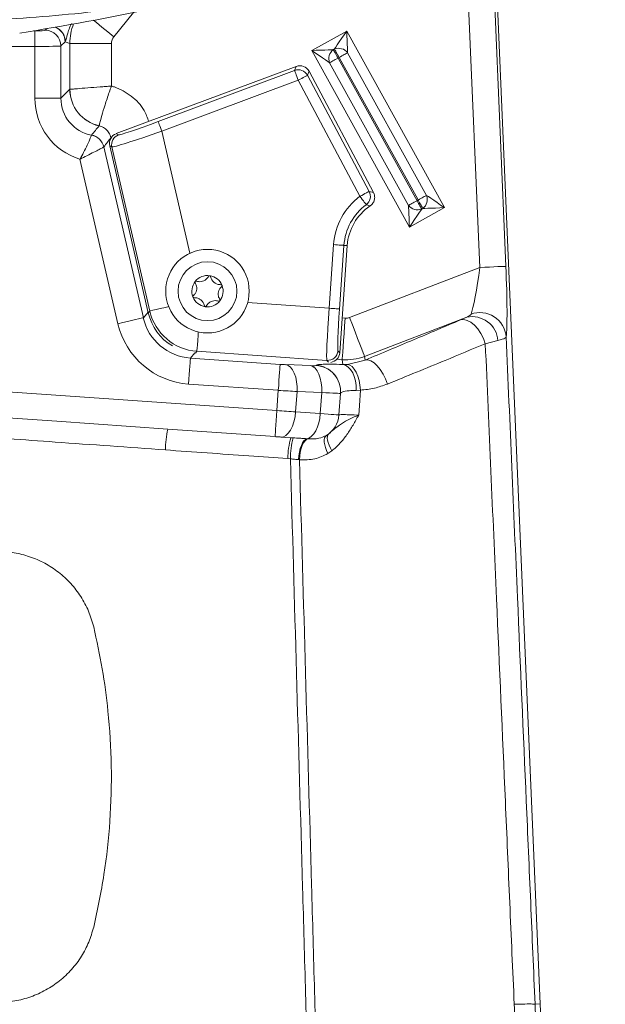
# Model space of a CAD drawing. Header units: millimetres. Extents: x 0 to 8410, y 0 to 5940.
# Tile 93 of 180: x 3592 to 3704, y 3769 to 3958. Entities that reach past the tile are written whole.
import ezdxf

# ---------------------------------------------------------------- set-up
doc = ezdxf.new("R2010")
doc.units = ezdxf.units.MM
doc.header["$LTSCALE"] = 10

msp = doc.modelspace()

# ---------------------------------------------------------------- linework, layer by layer
at = {"color": 7, "linetype": 'Continuous', "lineweight": 0}
for p, q in [((3682.8, 3980.34), (3691.83, 3769.37)), ((3610.53, 3936.16), (3645.03, 3949.06)), ((3647.5, 3948.12), (3659.85, 3924.89)), ((3616.67, 3901.83), (3609.28, 3933.84)), ((3654.82, 3914.7), (3653.39, 3894.17)), ((3653.53, 3886.39), (3653.24, 3882.25)), ((3653.53, 3886.43), (3653.53, 3886.39)), ((3599.17, 3881.04), (3620.41, 3879.53)), ((3640.99, 3878.09), (3620.41, 3879.53)), ((3644.01, 3877.88), (3642.09, 3878.02)), ((3690.83, 3769.33), (3691.83, 3769.37)), ((3690.83, 3769.33), (3690.83, 3769.33)), ((3691.83, 3769.37), (3704.31, 3477.87))]:
    msp.add_line(p, q, dxfattribs=at)
at = {"color": 8, "linetype": 'Continuous', "lineweight": 0}
for p, q in [((3682.34, 3978.39), (3685.24, 3910.74)), ((3680.25, 3910.52), (3677.46, 3975.64)), ((3613.86, 3959.36), (3610.07, 3954.72)), ((3594.66, 3955.87), (3594.93, 3955.87)), ((3594.93, 3952.87), (3594.93, 3955.87)), ((3596.92, 3955.97), (3597.26, 3956.3)), ((3648.01, 3952.09), (3654.72, 3955.8)), ((3654.72, 3955.8), (3673.46, 3921.99)), ((3600.72, 3953.78), (3599.92, 3952.97)), ((3601.63, 3953.45), (3600.72, 3953.78)), ((3601.63, 3944.66), (3601.63, 3953.45)), ((3609.62, 3953.45), (3601.63, 3953.45)), ((3609.62, 3953.45), (3609.62, 3945.28)), ((3594.93, 3952.87), (3590.2, 3952.87)), ((3594.93, 3942.95), (3594.93, 3952.87)), ((3599.92, 3952.97), (3599.92, 3942.95)), ((3666.76, 3918.27), (3648.01, 3952.09)), ((3652.16, 3952.26), (3652.37, 3952.39)), ((3654.9, 3951.66), (3670.05, 3924.33)), ((3666.58, 3922.41), (3651.43, 3949.74)), ((3653.27, 3950.76), (3653.06, 3950.64)), ((3653.06, 3950.64), (3653.14, 3950.49)), ((3653.14, 3950.49), (3668.21, 3923.31)), ((3653.36, 3950.61), (3653.27, 3950.76)), ((3668.34, 3923.59), (3653.36, 3950.61)), ((3618.57, 3938.49), (3644.74, 3948.27)), ((3644.74, 3948.27), (3645.03, 3949.06)), ((3647.5, 3948.12), (3647.2, 3947.34)), ((3645.44, 3946.4), (3619.27, 3936.62)), ((3657.27, 3924.15), (3645.44, 3946.4)), ((3647.2, 3947.34), (3659.03, 3925.08)), ((3599.92, 3942.95), (3601.63, 3944.66)), ((3601.63, 3944.66), (3601.64, 3944.66)), ((3599.92, 3942.95), (3594.93, 3942.95)), ((3607.25, 3937.65), (3607.25, 3937.65)), ((3619.27, 3936.62), (3624.66, 3913.23)), ((3605.79, 3935.88), (3605.79, 3935.88)), ((3609.58, 3935.41), (3609.51, 3935.4)), ((3609.53, 3935.34), (3609.51, 3935.4)), ((3610.53, 3936.16), (3610.95, 3935.93)), ((3608.17, 3933.61), (3608.17, 3933.61)), ((3608.17, 3933.61), (3615.73, 3900.87)), ((3609.7, 3933.61), (3609.28, 3933.84)), ((3616.96, 3902.17), (3609.7, 3933.61)), ((3610.86, 3899.74), (3603.58, 3931.29)), ((3659.03, 3925.08), (3659.85, 3924.89)), ((3668.21, 3923.31), (3668.36, 3923.4)), ((3668.42, 3923.43), (3668.34, 3923.59)), ((3668.36, 3923.4), (3668.42, 3923.43)), ((3673.46, 3921.99), (3666.76, 3918.27)), ((3669.32, 3921.81), (3669.1, 3921.69)), ((3651.35, 3902.69), (3652.2, 3914.89)), ((3654.19, 3914.75), (3653.34, 3902.55)), ((3654.19, 3914.75), (3654.82, 3914.7)), ((3655.27, 3900.93), (3680.25, 3910.52)), ((3635.72, 3903.78), (3651.35, 3902.69)), ((3615.73, 3900.87), (3616.64, 3901.94)), ((3616.67, 3901.83), (3616.96, 3902.17)), ((3653.85, 3900.84), (3654.41, 3900.8)), ((3677.75, 3901.01), (3658.13, 3893.47)), ((3676.55, 3900.47), (3677.75, 3901.01)), ((3683.73, 3896.5), (3681.3, 3895.9)), ((3625.6, 3894.13), (3624.76, 3893.15)), ((3624.76, 3893.15), (3641.96, 3891.95)), ((3626, 3894.45), (3625.73, 3894.12)), ((3650.92, 3892.7), (3626, 3894.45)), ((3653.05, 3894.56), (3653.39, 3894.17)), ((3658.13, 3893.47), (3658.24, 3892.76)), ((3643.06, 3891.89), (3647.79, 3891.7)), ((3648.89, 3891.72), (3648.89, 3891.76)), ((3651.24, 3892.34), (3650.92, 3892.7)), ((3653.86, 3892.83), (3652.82, 3892.91)), ((3653.99, 3891.92), (3653.86, 3892.83)), ((3653.99, 3891.92), (3654.87, 3891.94)), ((3654.87, 3891.94), (3658.24, 3892.76)), ((3641.61, 3886.97), (3624.41, 3888.17)), ((3581.56, 3887.26), (3641.34, 3883.08)), ((3641.34, 3883.08), (3641.61, 3886.97)), ((3645.21, 3886.73), (3644.93, 3882.83)), ((3649.93, 3886.55), (3645.21, 3886.73)), ((3649.65, 3882.5), (3649.93, 3886.55)), ((3657.36, 3887.02), (3656.57, 3886.95)), ((3581.22, 3882.3), (3599.17, 3881.04)), ((3644.93, 3882.83), (3649.65, 3882.5)), ((3644.01, 3877.88), (3644.46, 3877.85)), ((3647.1, 3877.7), (3647.35, 3877.69)), ((3651.89, 3875.37), (3651.1, 3874.83)), ((3643.93, 3873.85), (3643.44, 3873.89)), ((3645.67, 3873.66), (3645.51, 3873.68))]:
    msp.add_line(p, q, dxfattribs=at)
at = {"color": 8, "linetype": 'Continuous', "lineweight": 0, "flags": 128}
for points in [[(3610.07, 3954.72), (3608.9, 3955.67), (3607.78, 3956.59), (3606.73, 3957.44), (3606.19, 3957.89)], [(3652.37, 3952.39), (3652.61, 3952.72), (3652.92, 3953.18), (3653.31, 3953.74), (3653.74, 3954.38), (3654.22, 3955.08), (3654.72, 3955.8)], [(3654.72, 3955.8), (3654.76, 3954.93), (3654.79, 3954.08), (3654.83, 3953.31), (3654.85, 3952.63), (3654.88, 3952.07), (3654.9, 3951.66)], [(3648.01, 3952.09), (3648.89, 3952.13), (3649.74, 3952.16), (3650.51, 3952.19), (3651.19, 3952.22), (3651.75, 3952.25), (3652.16, 3952.26)], [(3651.43, 3949.74), (3651.1, 3949.98), (3650.64, 3950.29), (3650.08, 3950.67), (3649.44, 3951.11), (3648.74, 3951.59), (3648.01, 3952.09)], [(3652.16, 3952.26), (3652.22, 3952.15), (3652.3, 3952), (3652.4, 3951.82), (3652.51, 3951.62), (3652.64, 3951.4), (3652.77, 3951.15), (3652.91, 3950.9), (3653.06, 3950.64)], [(3653.27, 3950.76), (3653.13, 3951.02), (3652.99, 3951.27), (3652.86, 3951.52), (3652.73, 3951.74), (3652.62, 3951.95), (3652.52, 3952.12), (3652.44, 3952.27), (3652.37, 3952.39)], [(3654.9, 3951.66), (3654.78, 3951.6), (3654.63, 3951.52), (3654.46, 3951.42), (3654.25, 3951.31), (3654.03, 3951.18), (3653.78, 3951.05), (3653.53, 3950.91), (3653.27, 3950.76)], [(3653.06, 3950.64), (3652.8, 3950.5), (3652.54, 3950.36), (3652.3, 3950.23), (3652.08, 3950.1), (3651.87, 3949.99), (3651.7, 3949.89), (3651.55, 3949.81), (3651.43, 3949.74)], [(3644.74, 3948.27), (3644.75, 3948.23), (3644.8, 3948.11), (3644.86, 3947.94), (3644.95, 3947.7), (3645.05, 3947.42), (3645.17, 3947.1), (3645.3, 3946.76), (3645.44, 3946.4)], [(3647.2, 3947.34), (3647.16, 3947.32), (3647.05, 3947.26), (3646.88, 3947.17), (3646.66, 3947.05), (3646.4, 3946.91), (3646.1, 3946.75), (3645.77, 3946.58), (3645.44, 3946.4)], [(3618.57, 3938.49), (3618.58, 3938.44), (3618.63, 3938.33), (3618.69, 3938.15), (3618.78, 3937.92), (3618.88, 3937.64), (3619, 3937.32), (3619.13, 3936.97), (3619.27, 3936.62)], [(3659.03, 3925.08), (3658.99, 3925.06), (3658.88, 3925), (3658.72, 3924.92), (3658.5, 3924.8), (3658.23, 3924.66), (3657.93, 3924.5), (3657.61, 3924.33), (3657.27, 3924.15)], [(3658.46, 3922.54), (3658.43, 3922.58), (3658.36, 3922.68), (3658.25, 3922.83), (3658.1, 3923.03), (3657.92, 3923.27), (3657.72, 3923.54), (3657.5, 3923.84), (3657.27, 3924.15)], [(3666.58, 3922.41), (3666.7, 3922.48), (3666.85, 3922.56), (3667.02, 3922.66), (3667.23, 3922.77), (3667.45, 3922.89), (3667.69, 3923.03), (3667.95, 3923.17), (3668.21, 3923.31)], [(3668.21, 3923.31), (3668.35, 3923.05), (3668.49, 3922.8), (3668.62, 3922.56), (3668.75, 3922.33), (3668.86, 3922.13), (3668.96, 3921.95), (3669.04, 3921.8), (3669.1, 3921.69)], [(3668.42, 3923.43), (3668.68, 3923.58), (3668.93, 3923.72), (3669.18, 3923.85), (3669.4, 3923.97), (3669.6, 3924.09), (3669.78, 3924.19), (3669.93, 3924.27), (3670.05, 3924.33)], [(3669.32, 3921.81), (3669.26, 3921.93), (3669.18, 3922.07), (3669.08, 3922.25), (3668.97, 3922.45), (3668.84, 3922.68), (3668.71, 3922.92), (3668.57, 3923.17), (3668.42, 3923.43)], [(3670.05, 3924.33), (3670.38, 3924.1), (3670.84, 3923.79), (3671.4, 3923.4), (3672.04, 3922.96), (3672.74, 3922.48), (3673.46, 3921.99)], [(3666.76, 3918.27), (3666.72, 3919.15), (3666.69, 3919.99), (3666.65, 3920.77), (3666.63, 3921.45), (3666.6, 3922), (3666.58, 3922.41)], [(3669.1, 3921.69), (3668.87, 3921.35), (3668.56, 3920.89), (3668.17, 3920.33), (3667.73, 3919.69), (3667.26, 3919), (3666.76, 3918.27)], [(3673.46, 3921.99), (3672.59, 3921.95), (3671.74, 3921.91), (3670.97, 3921.88), (3670.29, 3921.85), (3669.73, 3921.83), (3669.32, 3921.81)], [(3654.19, 3914.75), (3654.14, 3914.75), (3654.02, 3914.76), (3653.83, 3914.77), (3653.59, 3914.79), (3653.29, 3914.81), (3652.95, 3914.83), (3652.58, 3914.86), (3652.2, 3914.89)], [(3680.25, 3910.52), (3681.19, 3910.56), (3682.1, 3910.6), (3682.94, 3910.64), (3683.69, 3910.67), (3684.31, 3910.7), (3684.79, 3910.72), (3685.1, 3910.73), (3685.24, 3910.74)], [(3616.96, 3902.17), (3617.13, 3902.21), (3617.53, 3902.3), (3618.16, 3902.44), (3618.98, 3902.63), (3620, 3902.87), (3620.6, 3903.01)], [(3653.34, 3902.55), (3653.29, 3902.56), (3653.17, 3902.56), (3652.98, 3902.58), (3652.73, 3902.59), (3652.43, 3902.62), (3652.09, 3902.64), (3651.73, 3902.67), (3651.35, 3902.69)], [(3615.73, 3900.87), (3615.59, 3900.84), (3615.29, 3900.77), (3614.82, 3900.66), (3614.22, 3900.52), (3613.49, 3900.35), (3612.67, 3900.16), (3611.78, 3899.96), (3610.86, 3899.74)], [(3654.41, 3900.8), (3654.31, 3899.3), (3654.21, 3897.85), (3654.11, 3896.5), (3654.03, 3895.31), (3653.96, 3894.32), (3653.91, 3893.56), (3653.87, 3893.06), (3653.86, 3892.83)], [(3655.27, 3900.93), (3655.81, 3899.52), (3656.33, 3898.16), (3656.81, 3896.91), (3657.24, 3895.79), (3657.6, 3894.86), (3657.87, 3894.15), (3658.05, 3893.68), (3658.13, 3893.47)], [(3676.55, 3900.47), (3677.17, 3900.54), (3677.85, 3900.38), (3678.55, 3900.02), (3679.24, 3899.46), (3679.89, 3898.73), (3680.47, 3897.87), (3680.95, 3896.91), (3681.3, 3895.9)], [(3626, 3894.45), (3626.01, 3894.62), (3626.04, 3895.03), (3626.09, 3895.67), (3626.15, 3896.52), (3626.22, 3897.55), (3626.26, 3898.17)], [(3624.76, 3893.15), (3624.75, 3893.01), (3624.73, 3892.7), (3624.7, 3892.23), (3624.65, 3891.6), (3624.6, 3890.86), (3624.54, 3890.02), (3624.48, 3889.11), (3624.41, 3888.17)], [(3641.96, 3891.95), (3641.95, 3891.81), (3641.93, 3891.5), (3641.9, 3891.02), (3641.85, 3890.4), (3641.8, 3889.66), (3641.74, 3888.82), (3641.68, 3887.91), (3641.61, 3886.97)], [(3643.06, 3891.89), (3643.52, 3891.72), (3643.96, 3891.38), (3644.35, 3890.88), (3644.68, 3890.23), (3644.94, 3889.46), (3645.11, 3888.6), (3645.21, 3887.68), (3645.21, 3886.73)], [(3647.79, 3891.7), (3648.25, 3891.54), (3648.69, 3891.19), (3649.08, 3890.69), (3649.41, 3890.04), (3649.66, 3889.28), (3649.84, 3888.42), (3649.93, 3887.5), (3649.93, 3886.55)], [(3653.99, 3891.92), (3654.52, 3891.76), (3655.02, 3891.43), (3655.48, 3890.95), (3655.87, 3890.33), (3656.18, 3889.59), (3656.41, 3888.77), (3656.54, 3887.88), (3656.57, 3886.95)], [(3654.87, 3891.94), (3655.33, 3891.82), (3655.77, 3891.52), (3656.18, 3891.05), (3656.55, 3890.44), (3656.86, 3889.7), (3657.11, 3888.87), (3657.27, 3887.96), (3657.36, 3887.02)], [(3658.24, 3892.76), (3658.76, 3892.79), (3659.35, 3892.61), (3659.96, 3892.23), (3660.57, 3891.67), (3661.17, 3890.94), (3661.71, 3890.09), (3662.17, 3889.16), (3662.54, 3888.17)], [(3657.36, 3887.02), (3657.16, 3884.08), (3657.04, 3882.22)], [(3640.99, 3878.09), (3641, 3878.19), (3641.02, 3878.47), (3641.05, 3878.93), (3641.09, 3879.55), (3641.15, 3880.31), (3641.21, 3881.17), (3641.27, 3882.11), (3641.34, 3883.08)], [(3641.34, 3883.08), (3641.81, 3883.05), (3642.28, 3883.02), (3642.74, 3882.98), (3643.2, 3882.95), (3643.65, 3882.92), (3644.09, 3882.89), (3644.52, 3882.86), (3644.93, 3882.83)], [(3642.09, 3878.02), (3642.58, 3878.08), (3643.07, 3878.33), (3643.53, 3878.76), (3643.96, 3879.35), (3644.32, 3880.09), (3644.61, 3880.93), (3644.82, 3881.86), (3644.93, 3882.83)], [(3647.1, 3877.7), (3647.56, 3877.86), (3648, 3878.17), (3648.41, 3878.63), (3648.79, 3879.23), (3649.11, 3879.94), (3649.36, 3880.74), (3649.55, 3881.6), (3649.65, 3882.5)], [(3649.65, 3882.5), (3650.43, 3882.45), (3651.14, 3882.4), (3651.76, 3882.35), (3652.28, 3882.32), (3652.69, 3882.29), (3653, 3882.27), (3653.18, 3882.25), (3653.24, 3882.25)], [(3651.1, 3874.83), (3650.84, 3875.43), (3650.64, 3876), (3650.5, 3876.55), (3650.43, 3877.05), (3650.42, 3877.48), (3650.49, 3877.85), (3650.63, 3878.13), (3650.83, 3878.31)], [(3651.89, 3875.37), (3651.59, 3875.91), (3651.34, 3876.44), (3651.15, 3876.94), (3651.04, 3877.4), (3650.99, 3877.81), (3651.01, 3878.15), (3651.11, 3878.42), (3651.27, 3878.61)], [(3645.51, 3873.68), (3645.56, 3874.42), (3645.67, 3875.14), (3645.83, 3875.81), (3646.03, 3876.4), (3646.27, 3876.91), (3646.53, 3877.3), (3646.81, 3877.57), (3647.1, 3877.7)], [(3645.67, 3873.66), (3645.73, 3874.4), (3645.83, 3875.12), (3646, 3875.79), (3646.21, 3876.38), (3646.45, 3876.89), (3646.73, 3877.28), (3647.04, 3877.55), (3647.35, 3877.69)]]:
    msp.add_lwpolyline(points, dxfattribs=at)
at = {"color": 7, "linetype": 'Continuous', "lineweight": 0, "flags": 128}
msp.add_lwpolyline([(3642.09, 3878.02), (3641.96, 3878.03), (3641.83, 3878.03), (3641.7, 3878.04), (3641.56, 3878.05), (3641.42, 3878.06), (3641.28, 3878.07), (3641.14, 3878.08), (3640.99, 3878.09)], dxfattribs=at)
at = {"color": 7, "linetype": 'Continuous', "lineweight": 0}
for radius in [8, 5.65]:
    msp.add_circle((3628.03, 3905.97), radius, dxfattribs=at)
for centre, radius, start, end in [((3497.03, 4547.87), 600, 279.10924, 284.09182), ((3664.8, 3914.01), 10, 124.0098, 176), ((3628.03, 3905.97), 3, 81.7166, 141.7166), ((3628.03, 3905.97), 3, 21.7166, 81.7166), ((3628.03, 3905.97), 3, 141.7166, 201.7166), ((3628.03, 3905.97), 3, 321.7166, 21.7166), ((3628.03, 3905.97), 3, 201.7166, 261.7166), ((3628.03, 3905.97), 3, 261.7166, 321.7166), ((3648.25, 3882.6), 5, 300.9929, 356)]:
    msp.add_arc(centre, radius, start, end, dxfattribs=at)
at = {"color": 8, "linetype": 'Continuous', "lineweight": 0}
for centre, radius, start, end in [((3596.91, 3952.96), 3.01, 0.1828, 89.8157), ((3597.72, 3953.77), 3.01, 0.1942, 68.7102), ((3597.74, 3953.79), 3.01, 0.1045, 67.9526), ((3653.52, 3950.51), 2.22, 127.8958, 200.1041), ((3653.14, 3950.3), 2.23, 37.9002, 110.0982), ((3645.44, 3946.4), 2, 28.0688, 110.4291), ((3608.85, 3944.69), 7.21, 180.1879, 257.2418), ((3608.85, 3944.69), 7.22, 180.1992, 257.188), ((3605.24, 3932.92), 3.01, 13.1531, 79.3511), ((3605.24, 3932.93), 3.01, 13.1482, 79.3958), ((3611.65, 3934.06), 2, 110.5695, 192.931), ((3664.8, 3914.01), 12.63, 126.5939, 176), ((3657.27, 3924.15), 2, 306.6623, 27.9323), ((3667.96, 3923.57), 2.22, 307.8964, 20.1035), ((3664.8, 3914.01), 10.63, 126.5939, 176), ((3668.34, 3923.78), 2.22, 217.9002, 290.1032), ((3626.71, 3904.43), 10.01, 193.0567, 265.9433), ((3678.72, 3896.07), 5.03, 4.8589, 101.1406), ((3680.28, 3896.83), 5.03, 4.7723, 109.8549), ((3651.06, 3894.7), 2, 266.0833, 355.9182), ((3648.55, 3886.77), 5, 356.039, 86.0399), ((3648.55, 3886.74), 5, 356.0385, 86.0393), ((3641.75, 3875.02), 21.8, 168.0612, 178.6404), ((3657.63, 3873.9), 14.19, 163.7075, 180.0653), ((3658.66, 3873.96), 14.72, 164.6575, 180.4027)]:
    msp.add_arc(centre, radius, start, end, dxfattribs=at)
for centre, major_axis, ratio, start_param, end_param in [((3611.62, 3953.45), (3.36, 9.42), 0.999074, 1.529778, 1.912897), ((3594.93, 3955.97), (2, 0), 0.052408, 4.712389, 6.230825), ((3610.73, 3953.77), (13.77, 5.05), 0.30685, 2.26369, 2.266163), ((3611.62, 3953.45), (-1.89, 0.67), 0.998456, 5.941085, 6.625286), ((3594.93, 3952.98), (5, 0), 0.020963, 4.712389, 6.230825), ((3607.14, 3942.98), (8.65, 8.65), 0.997265, 2.357564, 3.632455), ((3607.14, 3942.98), (5.12, 5.12), 0.993496, 2.357564, 3.742519), ((3618.5, 3938.76), (7.56, 2.83), 0.034621, 3.171936, 4.707825), ((3586.58, 3922.42), (44.05, 49.97), 0.088118, 5.06185, 5.098734), ((3619.2, 3936.89), (9.51, 3.28), 0.027868, 3.173562, 4.709452), ((3589.49, 3923.09), (40.91, 49.68), 0.126371, 5.028213, 5.064979), ((3679.58, 3910.26), (1.23, 9.04), 0.069144, 3.422847, 4.750307), ((3684.57, 3910.48), (-0.58, 13.7), 0.049672, 3.40164, 4.7291), ((3651.63, 3902.67), (0.7, 9.98), 0.027937, 1.570796, 3.106686), ((3653.62, 3902.53), (0.56, 7.98), 0.034921, 1.570796, 3.106686), ((3625.49, 3903.15), (6.52, 7.64), 0.995774, 2.505561, 3.777624), ((3654.55, 3902.8), (0.3, -1.98), 0.998562, 6.065323, 6.501048), ((3625.49, 3903.15), (-9.76, -11.43), 0.997882, 5.647154, 6.919217), ((3654.55, 3902.8), (9.89, 1.48), 0.999138, 4.494527, 4.930251), ((3641.97, 3892.06), (2.19, -0.15), 0.052408, 4.712389, 5.235988), ((3646.7, 3891.88), (2.19, -0.15), 0.052408, 5.235988, 6.283185), ((3641.62, 3887.08), (7.18, -0.5), 0.016013, 4.712389, 5.235988), ((3646.35, 3886.9), (7.18, -0.5), 0.016013, 5.235988, 6.283185)]:
    msp.add_ellipse(centre, major_axis=major_axis, ratio=ratio, start_param=start_param, end_param=end_param, dxfattribs=at)
at = {"color": 7, "linetype": 'Continuous', "lineweight": 0}
for centre, major_axis, ratio, start_param, end_param in [((3645.73, 3947.18), (0.71, 1.87), 0.998923, 5.563771, 7.0026), ((3611.23, 3934.28), (-1.76, 0.95), 0.998923, 5.563771, 7.0026), ((3626.42, 3904.08), (-6.5, -7.61), 0.999058, 5.646591, 6.455952), ((3651.39, 3894.31), (1.31, -1.51), 0.998783, 5.714471, 7.067974)]:
    msp.add_ellipse(centre, major_axis=major_axis, ratio=ratio, start_param=start_param, end_param=end_param, dxfattribs=at)
for points, knots in [([(3494.7, 3967.89), (3501.07, 3966.34), (3513.81, 3963.22), (3533.04, 3960.11), (3552.33, 3958.14), (3571.82, 3957.44), (3591.48, 3957.99), (3611.27, 3959.98), (3625.91, 3962.12), (3633.9, 3964), (3635.35, 3964.34)], [0, 0, 0, 0, 0.136805, 0.273717, 0.410628, 0.547431, 0.687846, 0.828379, 0.968911, 1, 1, 1, 1]), ([(3659.21, 3922.3), (3659.27, 3922.34), (3659.51, 3922.52), (3659.85, 3922.94), (3660.09, 3923.57), (3660.11, 3924.26), (3659.94, 3924.68), (3659.85, 3924.89)], [0, 0, 0, 0, 0.079821, 0.309797, 0.539764, 0.769899, 1, 1, 1, 1]), ([(3628.25, 3908.83), (3628.12, 3908.63), (3627.89, 3908.28), (3627.35, 3907.94), (3626.82, 3907.78), (3626.31, 3907.77), (3626.02, 3907.86), (3625.9, 3907.89)], [0, 0, 0, 0, 0.2665186, 0.4641933, 0.6623229, 0.8540639, 1, 1, 1, 1]), ([(3628.46, 3908.94), (3628.45, 3908.94), (3628.42, 3908.94), (3628.37, 3908.94), (3628.31, 3908.91), (3628.28, 3908.87), (3628.26, 3908.84), (3628.25, 3908.83)], [0, 0, 0, 0, 0.093709, 0.345586, 0.600187, 0.864703, 1, 1, 1, 1]), ([(3628.63, 3908.78), (3628.62, 3908.8), (3628.61, 3908.84), (3628.56, 3908.9), (3628.51, 3908.93), (3628.47, 3908.94), (3628.46, 3908.94)], [0, 0, 0, 0, 0.280284, 0.563536, 0.834952, 1, 1, 1, 1]), ([(3630.62, 3907.21), (3630.38, 3907.22), (3629.96, 3907.24), (3629.39, 3907.54), (3628.99, 3907.93), (3628.73, 3908.36), (3628.66, 3908.65), (3628.63, 3908.78)], [0, 0, 0, 0, 0.266494, 0.464179, 0.662329, 0.854062, 1, 1, 1, 1]), ([(3625.66, 3907.6), (3625.77, 3907.38), (3625.96, 3907), (3625.99, 3906.37), (3625.86, 3905.82), (3625.61, 3905.39), (3625.39, 3905.18), (3625.3, 3905.09)], [0, 0, 0, 0, 0.266479, 0.464177, 0.662309, 0.85404, 1, 1, 1, 1]), ([(3625.67, 3907.83), (3625.67, 3907.82), (3625.65, 3907.8), (3625.63, 3907.75), (3625.63, 3907.69), (3625.64, 3907.63), (3625.66, 3907.61), (3625.66, 3907.6)], [0, 0, 0, 0, 0.095255, 0.347025, 0.601664, 0.866215, 1, 1, 1, 1]), ([(3625.9, 3907.89), (3625.87, 3907.9), (3625.83, 3907.91), (3625.76, 3907.9), (3625.71, 3907.87), (3625.68, 3907.84), (3625.67, 3907.83)], [0, 0, 0, 0, 0.282011, 0.565306, 0.8365, 1, 1, 1, 1]), ([(3630.39, 3904.34), (3630.29, 3904.56), (3630.09, 3904.94), (3630.07, 3905.57), (3630.2, 3906.12), (3630.45, 3906.55), (3630.67, 3906.76), (3630.76, 3906.86)], [0, 0, 0, 0, 0.2664783, 0.4641759, 0.6623076, 0.8540404, 1, 1, 1, 1]), ([(3630.82, 3907.08), (3630.81, 3907.09), (3630.8, 3907.12), (3630.77, 3907.16), (3630.71, 3907.19), (3630.66, 3907.21), (3630.63, 3907.21), (3630.62, 3907.21)], [0, 0, 0, 0, 0.094828, 0.346765, 0.601358, 0.866061, 1, 1, 1, 1]), ([(3630.76, 3906.86), (3630.78, 3906.87), (3630.81, 3906.9), (3630.83, 3906.97), (3630.83, 3907.03), (3630.82, 3907.07), (3630.82, 3907.08)], [0, 0, 0, 0, 0.281551, 0.564978, 0.83611, 1, 1, 1, 1]), ([(3625.3, 3905.09), (3625.28, 3905.07), (3625.25, 3905.04), (3625.23, 3904.97), (3625.23, 3904.91), (3625.24, 3904.87), (3625.24, 3904.86)], [0, 0, 0, 0, 0.281933, 0.564944, 0.836092, 1, 1, 1, 1]), ([(3625.24, 3904.86), (3625.24, 3904.85), (3625.26, 3904.83), (3625.29, 3904.79), (3625.34, 3904.75), (3625.39, 3904.74), (3625.43, 3904.74), (3625.44, 3904.74)], [0, 0, 0, 0, 0.094839, 0.346773, 0.601363, 0.866035, 1, 1, 1, 1]), ([(3625.44, 3904.74), (3625.68, 3904.72), (3626.1, 3904.7), (3626.66, 3904.4), (3627.07, 3904.02), (3627.32, 3903.58), (3627.4, 3903.29), (3627.43, 3903.16)], [0, 0, 0, 0, 0.266497, 0.464201, 0.662325, 0.85406, 1, 1, 1, 1]), ([(3630.38, 3904.11), (3630.39, 3904.12), (3630.41, 3904.14), (3630.42, 3904.19), (3630.43, 3904.26), (3630.42, 3904.31), (3630.4, 3904.34), (3630.39, 3904.34)], [0, 0, 0, 0, 0.094879, 0.347057, 0.601682, 0.866223, 1, 1, 1, 1]), ([(3627.43, 3903.16), (3627.43, 3903.14), (3627.45, 3903.1), (3627.49, 3903.04), (3627.55, 3903.01), (3627.58, 3903.01), (3627.6, 3903)], [0, 0, 0, 0, 0.28027, 0.563538, 0.834925, 1, 1, 1, 1]), ([(3627.6, 3903), (3627.6, 3903), (3627.63, 3903), (3627.68, 3903.01), (3627.74, 3903.03), (3627.78, 3903.07), (3627.8, 3903.1), (3627.8, 3903.11)], [0, 0, 0, 0, 0.093682, 0.345595, 0.600177, 0.864699, 1, 1, 1, 1]), ([(3627.8, 3903.11), (3627.94, 3903.31), (3628.17, 3903.66), (3628.7, 3904.01), (3629.24, 3904.16), (3629.74, 3904.17), (3630.03, 3904.08), (3630.16, 3904.05)], [0, 0, 0, 0, 0.266489, 0.464188, 0.662322, 0.854063, 1, 1, 1, 1]), ([(3630.16, 3904.05), (3630.18, 3904.04), (3630.23, 3904.03), (3630.3, 3904.04), (3630.35, 3904.07), (3630.37, 3904.1), (3630.38, 3904.11)], [0, 0, 0, 0, 0.282011, 0.565306, 0.8365, 1, 1, 1, 1]), ([(3606.21, 3841.64), (3605.91, 3842.66), (3605.32, 3844.69), (3603.8, 3847.49), (3601.86, 3850.01), (3599.53, 3852.17), (3596.86, 3853.91), (3593.97, 3855.15), (3590.96, 3855.92), (3588.92, 3856.02), (3587.9, 3856.07)], [0, 0, 0, 0, 0.126114, 0.2522278, 0.378337, 0.5044473, 0.6306416, 0.7568353, 0.8784182, 1, 1, 1, 1]), ([(3606.21, 3784.1), (3606.92, 3787.45), (3608.36, 3794.15), (3609.45, 3804.48), (3609.74, 3814.95), (3609.14, 3824.72), (3607.96, 3833.63), (3606.79, 3838.97), (3606.21, 3841.64)], [0, 0, 0, 0, 0.1768801, 0.3537613, 0.5357796, 0.7177981, 0.858589, 1, 1, 1, 1]), ([(3587.9, 3769.68), (3588.96, 3769.73), (3591.08, 3769.84), (3594.17, 3770.66), (3597.07, 3771.96), (3599.72, 3773.73), (3602.03, 3775.92), (3603.91, 3778.43), (3605.36, 3781.18), (3605.92, 3783.12), (3606.21, 3784.1)], [0, 0, 0, 0, 0.126352, 0.252706, 0.379059, 0.505409, 0.631761, 0.758109, 0.879053, 1, 1, 1, 1]), ([(3686.85, 3769.3), (3686.94, 3769.3), (3687.47, 3769.31), (3688.76, 3769.35), (3690.33, 3769.37), (3690.66, 3769.34), (3690.83, 3769.33)], [0, 0, 0, 0, 0.042451, 0.229186, 0.614593, 1, 1, 1, 1])]:
    msp.add_open_spline(points, degree=3, knots=knots, dxfattribs=at)
at = {"color": 8, "linetype": 'Continuous', "lineweight": 0}
for points, knots in [([(3601.93, 3957.27), (3601.78, 3956.91), (3601.44, 3956.12), (3601.17, 3955.19), (3600.92, 3954.16), (3600.82, 3953.94), (3600.75, 3953.79)], [0, 0, 0, 0, 0.175577, 0.376562, 0.577801, 1, 1, 1, 1]), ([(3609.62, 3945.28), (3609.61, 3945.28), (3609.24, 3945.26), (3608.5, 3945.2), (3606.94, 3945.08), (3604.96, 3944.93), (3603.14, 3944.78), (3601.97, 3944.69), (3601.75, 3944.67), (3601.64, 3944.66)], [0, 0, 0, 0, 0.001521, 0.093374, 0.183528, 0.400752, 0.628217, 0.808963, 1, 1, 1, 1]), ([(3609.62, 3945.28), (3609.62, 3945.28), (3609.47, 3944.88), (3609.02, 3943.63), (3608.35, 3941.6), (3607.74, 3939.55), (3607.36, 3938.07), (3607.29, 3937.79), (3607.25, 3937.65)], [0, 0, 0, 0, 0.0015222, 0.1073409, 0.3302216, 0.5533928, 0.7766984, 1, 1, 1, 1]), ([(3609.62, 3945.28), (3609.8, 3945.23), (3611.17, 3944.81), (3613.51, 3943.49), (3615.83, 3941.1), (3616.5, 3939.21), (3616.76, 3938.49)], [0, 0, 0, 0, 0.056546, 0.416319, 0.776491, 1, 1, 1, 1]), ([(3609.51, 3935.4), (3609.41, 3935.71), (3609.2, 3936.35), (3608.52, 3937.1), (3607.82, 3937.5), (3607.38, 3937.62), (3607.25, 3937.65)], [0, 0, 0, 0, 0.2959303, 0.5920582, 0.8839718, 1, 1, 1, 1]), ([(3605.79, 3935.88), (3605.77, 3935.81), (3605.71, 3935.67), (3605.43, 3934.96), (3604.97, 3933.92), (3604.33, 3932.65), (3603.83, 3931.72), (3603.58, 3931.29), (3603.58, 3931.29)], [0, 0, 0, 0, 0.197289, 0.387424, 0.584885, 0.806952, 0.998065, 1, 1, 1, 1]), ([(3608.17, 3933.61), (3608.1, 3933.57), (3607.96, 3933.5), (3607.27, 3933.14), (3606.26, 3932.62), (3604.98, 3931.98), (3604.03, 3931.51), (3603.58, 3931.29), (3603.58, 3931.29)], [0, 0, 0, 0, 0.196768, 0.386906, 0.584795, 0.80723, 0.998066, 1, 1, 1, 1]), ([(3659.21, 3922.3), (3659.15, 3922.31), (3658.9, 3922.4), (3658.65, 3922.48), (3658.46, 3922.54)], [0, 0, 0, 0, 0.221155, 1, 1, 1, 1]), ([(3677.75, 3901.01), (3677.97, 3901.11), (3678.24, 3901.23), (3678.48, 3901.42), (3678.54, 3901.5), (3678.57, 3901.56)], [0, 0, 0, 0, 0.543253, 0.6836983, 1, 1, 1, 1]), ([(3658.24, 3892.76), (3661.36, 3894.06), (3667.62, 3896.68), (3673.57, 3899.21), (3676.55, 3900.47)], [0, 0, 0, 0, 0.499322, 1, 1, 1, 1]), ([(3685.3, 3897.24), (3685.25, 3897.16), (3685.09, 3896.91), (3684.27, 3896.66), (3683.73, 3896.5)], [0, 0, 0, 0, 0.338291, 1, 1, 1, 1]), ([(3685.3, 3897.24), (3686.02, 3880.58), (3687.31, 3850.93), (3688.87, 3814.78), (3690, 3788.81), (3690.56, 3775.82), (3690.83, 3769.33)], [0, 0, 0, 0, 0.390886, 0.695439, 0.847731, 1, 1, 1, 1]), ([(3681.3, 3895.9), (3678.75, 3894.83), (3672.66, 3892.31), (3666.26, 3889.69), (3662.54, 3888.17)], [0, 0, 0, 0, 0.419846, 1, 1, 1, 1]), ([(3686.85, 3769.3), (3686.56, 3775.77), (3685.99, 3788.72), (3684.86, 3814.62), (3683.3, 3850.35), (3682.02, 3879.6), (3681.3, 3895.9)], [0, 0, 0, 0, 0.153426, 0.306876, 0.613768, 1, 1, 1, 1]), ([(3648.89, 3891.76), (3648.93, 3891.79), (3649, 3891.86), (3649.54, 3891.93), (3650.4, 3891.97), (3651.77, 3891.98), (3653.15, 3891.94), (3653.99, 3891.92)], [0, 0, 0, 0, 0.176657, 0.358428, 0.535088, 0.716896, 1, 1, 1, 1]), ([(3662.54, 3888.17), (3661.71, 3887.87), (3660.03, 3887.27), (3658.26, 3887.1), (3657.36, 3887.02)], [0, 0, 0, 0, 0.494477, 1, 1, 1, 1]), ([(3656.57, 3886.95), (3656.08, 3886.94), (3654.96, 3886.89), (3653.8, 3886.72), (3653.62, 3886.52), (3653.53, 3886.43)], [0, 0, 0, 0, 0.283011, 0.641142, 1, 1, 1, 1]), ([(3651.27, 3878.61), (3651.94, 3879.2), (3653.02, 3880.16), (3654.6, 3881.14), (3655.89, 3881.75), (3656.64, 3882.06), (3657.03, 3882.22), (3657.04, 3882.22)], [0, 0, 0, 0, 0.429573, 0.700511, 0.847517, 0.99812, 1, 1, 1, 1]), ([(3657.04, 3882.22), (3657.04, 3882.21), (3656.85, 3881.89), (3656.49, 3881.26), (3655.76, 3880), (3654.79, 3878.48), (3653.48, 3876.76), (3652.42, 3875.84), (3651.89, 3875.37)], [0, 0, 0, 0, 0.002086, 0.126996, 0.251884, 0.500789, 0.750666, 1, 1, 1, 1]), ([(3653.24, 3882.25), (3653.32, 3882.27), (3653.49, 3882.32), (3654.74, 3882.31), (3656.07, 3882.27), (3656.91, 3882.22), (3657.04, 3882.22)], [0, 0, 0, 0, 0.315314, 0.62825, 0.940537, 1, 1, 1, 1]), ([(3619.95, 3875.54), (3612.9, 3876.05), (3599.9, 3876.98), (3586.88, 3877.91), (3580.92, 3878.34)], [0, 0, 0, 0, 0.542085, 1, 1, 1, 1]), ([(3647.35, 3877.69), (3648.04, 3877.65), (3649.24, 3877.59), (3650.35, 3878.1), (3650.83, 3878.31)], [0, 0, 0, 0, 0.575406, 1, 1, 1, 1]), ([(3644.46, 3877.85), (3644.87, 3877.83), (3645.59, 3877.79), (3646.46, 3877.74), (3646.92, 3877.71), (3647.1, 3877.7)], [0, 0, 0, 0, 0.463261, 0.791893, 1, 1, 1, 1]), ([(3643.44, 3873.89), (3640.95, 3874.06), (3633.13, 3874.61), (3625.29, 3875.16), (3619.95, 3875.54)], [0, 0, 0, 0, 0.318282, 1, 1, 1, 1]), ([(3651.1, 3874.83), (3650.29, 3874.44), (3648.57, 3873.61), (3646.67, 3873.64), (3645.67, 3873.66)], [0, 0, 0, 0, 0.4744317, 1, 1, 1, 1]), ([(3656.59, 3431.43), (3656.38, 3438.97), (3656.06, 3450.28), (3655.62, 3465.37), (3655.17, 3480.79), (3654.61, 3500.24), (3653.94, 3523.67), (3653.28, 3547.02), (3652.61, 3570.34), (3651.05, 3624.86), (3649.51, 3678.35), (3648, 3730.8), (3647.42, 3751.02), (3646.84, 3771.31), (3645.68, 3812.28), (3644.71, 3846.46), (3643.93, 3873.85)], [0, 0, 0, 0, 0.0507526, 0.0761485, 0.1015393, 0.1546182, 0.2077194, 0.2608751, 0.3140521, 0.3671948, 0.6329252, 0.6785951, 0.7242978, 0.7699662, 0.8155891, 1, 1, 1, 1]), ([(3645.51, 3873.68), (3645.4, 3873.69), (3645.14, 3873.72), (3644.61, 3873.77), (3644.19, 3873.82), (3643.93, 3873.85)], [0, 0, 0, 0, 0.203444, 0.52849, 1, 1, 1, 1]), ([(3645.67, 3873.66), (3646.44, 3846.49), (3647.41, 3812.5), (3648.56, 3771.68), (3649.13, 3751.26), (3649.71, 3730.9), (3651.18, 3678.39), (3652.68, 3624.87), (3654.2, 3570.37), (3654.84, 3547.05), (3655.49, 3523.69), (3656.14, 3500.25), (3656.68, 3480.81), (3657.13, 3465.4), (3657.57, 3450.33), (3657.89, 3439.02), (3658.1, 3431.47)], [0, 0, 0, 0, 0.182956, 0.228896, 0.274881, 0.320899, 0.366884, 0.632624, 0.685806, 0.739021, 0.792216, 0.845356, 0.898474, 0.923831, 0.949194, 1, 1, 1, 1]), ([(3697.93, 3478.22), (3697.69, 3484.31), (3697.21, 3496.51), (3696.53, 3514.69), (3695.87, 3532.82), (3694.52, 3569.14), (3692.18, 3631.47), (3689.91, 3691.84), (3688.41, 3732.01), (3687.93, 3744.36), (3687.42, 3756.8), (3687.04, 3765.13), (3686.85, 3769.3)], [0, 0, 0, 0, 0.062472, 0.124976, 0.18752, 0.250044, 0.50015, 0.830302, 0.872647, 0.914983, 0.957491, 1, 1, 1, 1]), ([(3690.83, 3769.33), (3691.04, 3764.41), (3691.47, 3754.58), (3692.05, 3739.88), (3692.6, 3725.24), (3693.13, 3710.63), (3694.39, 3676.48), (3696.37, 3623.02), (3698.4, 3568.38), (3699.73, 3532.19), (3700.38, 3514.11), (3701.05, 3495.99), (3701.54, 3483.84), (3701.78, 3477.76)], [0, 0, 0, 0, 0.050089, 0.100212, 0.150415, 0.200653, 0.250839, 0.502423, 0.751178, 0.813398, 0.875637, 0.937835, 1, 1, 1, 1])]:
    msp.add_open_spline(points, degree=3, knots=knots, dxfattribs=at)

doc.saveas('drawing.dxf')
